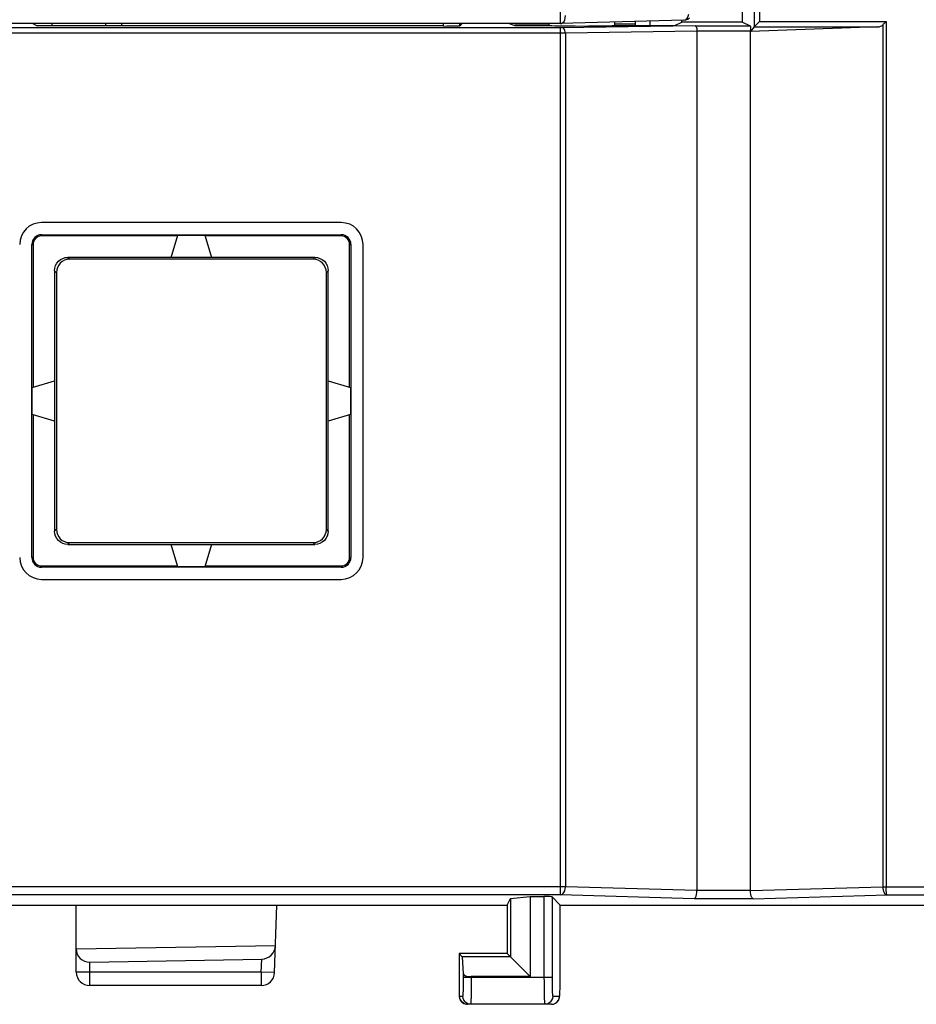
# Model space of a CAD drawing. Header units: millimetres. Extents: x -2013 to 423, y -990 to -169.
# Tile 23 of 50: x -435 to -402, y -582 to -545. Entities that reach past the tile are written whole.
import ezdxf

# ---------------------------------------------------------------- set-up
doc = ezdxf.new("R2010")
doc.units = ezdxf.units.MM
doc.header["$LTSCALE"] = 30.734
doc.layers.get('0').update_dxf_attribs({"linetype": 'CONTINUOUS'})
doc.layers.add('02___PRT_ALL_AXES', color=7, linetype='CONTINUOUS')

msp = doc.modelspace()

# ---------------------------------------------------------------- linework, layer by layer
at = {"color": 7, "linetype": 'Continuous'}
for p, q in [((-415.019, -544.898), (-415.019, -355.8)), ((-407.781, -540.876), (-407.781, -545.019)), ((-407.581, -541.115), (-407.581, -544.819)), ((-415.019, -544.898), (-442.401, -544.898)), ((-434.014, -544.976), (-434.014, -544.898)), ((-415.439, -544.94), (-416.728, -544.951)), ((-410.406, -544.769), (-415.019, -544.898)), ((-409.984, -544.983), (-414.974, -545.052)), ((-412.214, -544.912), (-412.989, -544.919)), ((-412.214, -544.965), (-412.214, -544.819)), ((-411.661, -544.965), (-411.661, -544.804)), ((-409.984, -544.983), (-407.921, -544.983)), ((-408.211, -544.838), (-407.921, -544.983)), ((-407.581, -544.819), (-402.844, -544.819)), ((-402.968, -544.944), (-402.968, -577.162)), ((-402.844, -544.819), (-402.927, -544.903)), ((-402.844, -544.819), (-402.844, -577.163)), ((-414.995, -545.052), (-442.386, -545.052)), ((-415.019, -545.252), (-442.386, -545.252)), ((-415.019, -577.463), (-415.019, -545.052)), ((-414.832, -545.252), (-415.019, -545.252)), ((-414.974, -545.052), (-414.995, -545.052)), ((-409.914, -545.183), (-414.832, -545.252)), ((-414.832, -545.252), (-414.832, -577.163)), ((-407.914, -545.183), (-409.914, -545.183)), ((-409.914, -545.183), (-409.914, -577.3)), ((-403.153, -545.019), (-407.914, -545.186)), ((-407.781, -545.019), (-407.914, -545.186)), ((-407.914, -577.3), (-407.914, -545.186)), ((-407.781, -545.019), (-403.153, -545.019)), ((-434.414, -552.788), (-423.214, -552.788)), ((-429.327, -552.834), (-434.414, -552.834)), ((-429.564, -553.634), (-429.317, -552.799)), ((-429.317, -552.799), (-428.31, -552.799)), ((-428.31, -552.799), (-428.064, -553.634)), ((-423.214, -552.834), (-428.3, -552.834)), ((-434.777, -564.851), (-434.777, -553.151)), ((-434.731, -553.151), (-434.731, -558.487)), ((-422.897, -558.487), (-422.897, -553.151)), ((-422.851, -553.151), (-422.851, -564.851)), ((-433.432, -553.634), (-433.361, -553.705)), ((-424.197, -553.634), (-433.431, -553.634)), ((-424.266, -553.705), (-433.361, -553.705)), ((-424.266, -553.705), (-424.195, -553.634)), ((-433.931, -554.132), (-433.859, -554.204)), ((-433.931, -554.134), (-433.931, -563.868)), ((-433.859, -554.204), (-433.859, -563.798)), ((-423.768, -554.204), (-423.697, -554.132)), ((-423.768, -563.798), (-423.768, -554.204)), ((-423.697, -563.868), (-423.697, -554.134)), ((-434.765, -558.498), (-433.931, -558.251)), ((-423.697, -558.251), (-422.862, -558.498)), ((-434.765, -559.504), (-434.765, -558.498)), ((-422.862, -558.498), (-422.862, -559.504)), ((-433.931, -559.751), (-434.765, -559.504)), ((-434.731, -559.514), (-434.731, -564.851)), ((-422.862, -559.504), (-423.697, -559.751)), ((-422.897, -564.851), (-422.897, -559.514)), ((-433.931, -563.87), (-433.859, -563.798)), ((-423.697, -563.87), (-423.768, -563.798)), ((-433.432, -564.368), (-433.361, -564.296)), ((-433.431, -564.368), (-424.197, -564.368)), ((-433.361, -564.296), (-424.266, -564.296)), ((-429.317, -565.203), (-429.564, -564.368)), ((-428.064, -564.368), (-428.31, -565.203)), ((-424.195, -564.368), (-424.266, -564.296)), ((-434.414, -565.168), (-429.327, -565.168)), ((-423.214, -565.214), (-434.414, -565.214)), ((-428.31, -565.203), (-429.317, -565.203)), ((-428.3, -565.168), (-423.214, -565.168)), ((-414.832, -577.163), (-442.486, -577.163)), ((-409.914, -577.3), (-414.832, -577.163)), ((-407.914, -577.303), (-409.914, -577.303)), ((-407.914, -577.3), (-402.968, -577.162)), ((-402.968, -577.162), (-402.844, -577.163)), ((-402.844, -577.163), (-398.051, -577.163)), ((-415.019, -577.463), (-442.389, -577.463)), ((-410.019, -577.603), (-415.019, -577.463)), ((-407.808, -577.603), (-410.019, -577.603)), ((-407.808, -577.603), (-402.808, -577.463)), ((-402.808, -577.463), (-398.15, -577.463)), ((-433.114, -580.351), (-433.114, -577.851)), ((-425.702, -580.368), (-425.614, -577.851)), ((-415.025, -577.851), (-354.014, -577.851)), ((-433.114, -579.482), (-425.666, -579.352)), ((-432.614, -579.973), (-426.184, -579.861)), ((-426.201, -580.351), (-426.184, -579.861)), ((-432.614, -580.851), (-432.614, -579.973)), ((-426.201, -580.351), (-433.114, -580.351)), ((-425.702, -580.368), (-426.201, -580.351)), ((-426.201, -580.351), (-426.201, -580.851)), ((-426.201, -580.851), (-432.614, -580.851))]:
    msp.add_line(p, q, dxfattribs=at)
for points in [[(-415.019, -544.898), (-414.969, -544.889), (-414.924, -544.86), (-414.884, -544.813), (-414.855, -544.75), (-414.837, -544.677), (-414.832, -544.598)], [(-410.406, -544.769), (-410.357, -544.761), (-410.311, -544.732), (-410.272, -544.684), (-410.242, -544.621), (-410.224, -544.548)], [(-410.406, -544.769), (-410.328, -544.759), (-410.256, -544.729), (-410.194, -544.681)], [(-409.984, -544.983), (-409.966, -544.991), (-409.948, -545.012), (-409.934, -545.045), (-409.923, -545.086), (-409.916, -545.133), (-409.914, -545.183)], [(-407.921, -544.983), (-407.919, -544.991), (-407.917, -545.011), (-407.916, -545.043), (-407.915, -545.084), (-407.914, -545.131), (-407.914, -545.186)], [(-407.781, -545.019), (-407.775, -545.014), (-407.763, -545.001)], [(-407.763, -545.001), (-407.654, -544.893), (-407.618, -544.857), (-407.581, -544.819)], [(-402.927, -544.903), (-402.948, -544.924), (-402.968, -544.944)], [(-414.832, -545.252), (-414.836, -545.201), (-414.849, -545.153), (-414.869, -545.112), (-414.894, -545.08), (-414.924, -545.06), (-414.956, -545.052)], [(-415.019, -577.463), (-414.971, -577.451), (-414.927, -577.42), (-414.888, -577.372), (-414.858, -577.31), (-414.839, -577.239), (-414.832, -577.163)], [(-410.019, -577.603), (-409.992, -577.589), (-409.966, -577.556), (-409.944, -577.507), (-409.928, -577.444), (-409.917, -577.374), (-409.914, -577.3)], [(-407.808, -577.603), (-407.836, -577.59), (-407.861, -577.558), (-407.882, -577.509), (-407.899, -577.448), (-407.909, -577.377), (-407.914, -577.303)], [(-402.968, -577.162), (-402.967, -577.189), (-402.965, -577.215), (-402.962, -577.24), (-402.958, -577.264), (-402.952, -577.287), (-402.946, -577.31), (-402.938, -577.332), (-402.929, -577.353), (-402.92, -577.372), (-402.91, -577.39), (-402.899, -577.406), (-402.887, -577.42), (-402.875, -577.432), (-402.863, -577.442), (-402.85, -577.45), (-402.837, -577.457), (-402.823, -577.461), (-402.808, -577.463)], [(-402.808, -577.463), (-402.812, -577.461), (-402.815, -577.456), (-402.818, -577.45), (-402.82, -577.442), (-402.823, -577.432), (-402.826, -577.42), (-402.828, -577.405), (-402.831, -577.39), (-402.833, -577.372), (-402.835, -577.352), (-402.837, -577.332), (-402.838, -577.31), (-402.84, -577.287), (-402.841, -577.264), (-402.842, -577.24), (-402.843, -577.215), (-402.843, -577.189), (-402.844, -577.163)]]:
    msp.add_lwpolyline(points, dxfattribs=at)
for centre, start, end in [((-432.614, -580.351), 180, 270), ((-426.201, -580.351), 270, 358)]:
    msp.add_arc(centre, 0.5, start, end, dxfattribs=at)
for centre, major_axis, ratio, start_param, end_param in [((-403.164, -544.819), (0.25, 0), 0.8, -1.527163, -0.674741), ((-433.357, -554.207), (0.356, -0.356), 0.992433, 2.359993, 3.923193), ((-424.27, -554.207), (0.356, 0.356), 0.992433, -0.7816, 0.7816), ((-433.357, -563.794), (0.356, 0.356), 0.992433, 2.359993, 3.923193), ((-424.27, -563.794), (-0.356, 0.356), 0.992433, 2.359993, 3.923193), ((-432.614, -579.473), (0.354, 0.36), 0.982697, -3.926991, -2.356194), ((-426.167, -579.361), (0.366, 0.36), 0.948965, -2.356194, -0.785398)]:
    msp.add_ellipse(centre, major_axis=major_axis, ratio=ratio, start_param=start_param, end_param=end_param, dxfattribs=at)
for points in [[(-433.931, -554.134), (-433.931, -554.006), (-433.824, -553.74), (-433.558, -553.634), (-433.431, -553.634)], [(-433.431, -564.368), (-433.558, -564.368), (-433.824, -564.262), (-433.931, -563.996), (-433.931, -563.868)], [(-423.697, -563.868), (-423.697, -563.996), (-423.803, -564.262), (-424.069, -564.368), (-424.197, -564.368)]]:
    msp.add_open_spline(points, degree=3, dxfattribs=at)
msp.add_open_spline([(-424.197, -553.634), (-424.069, -553.634), (-423.803, -553.74), (-423.697, -554.006), (-423.697, -554.134)], degree=3, knots=[0, 0, 0, 0, 0.499986, 1, 1, 1, 1], dxfattribs=at)
at = {"layer": '02___PRT_ALL_AXES', "color": 7, "linetype": 'Continuous'}
for p, q in [((-408.211, -544.838), (-408.211, -536.826)), ((-434.736, -544.898), (-434.581, -544.976)), ((-432.014, -544.976), (-434.581, -544.976)), ((-432.014, -544.976), (-432.014, -544.898)), ((-431.414, -544.986), (-432.014, -544.976)), ((-431.414, -544.986), (-431.414, -544.898)), ((-419.384, -544.986), (-431.414, -544.986)), ((-419.384, -544.986), (-419.384, -544.898)), ((-418.784, -544.976), (-418.784, -544.898)), ((-418.714, -544.906), (-418.784, -544.976)), ((-416.93, -544.898), (-416.728, -544.965)), ((-416.728, -544.965), (-415.439, -544.965)), ((-415.439, -544.965), (-415.439, -544.898)), ((-412.989, -544.965), (-412.989, -544.841)), ((-412.989, -544.965), (-410.738, -544.965)), ((-410.738, -544.965), (-410.483, -544.838)), ((-410.483, -544.838), (-410.483, -544.769)), ((-408.211, -544.838), (-410.483, -544.838)), ((-423.214, -552.333), (-434.414, -552.333)), ((-434.414, -552.834), (-434.414, -552.788)), ((-423.214, -552.834), (-423.214, -552.788)), ((-434.777, -553.151), (-434.731, -553.151)), ((-422.897, -553.151), (-422.851, -553.151)), ((-422.396, -564.851), (-422.396, -553.151)), ((-434.731, -564.851), (-434.777, -564.851)), ((-422.897, -564.851), (-422.851, -564.851)), ((-434.414, -565.168), (-434.414, -565.214)), ((-423.214, -565.168), (-423.214, -565.214)), ((-434.414, -565.668), (-423.214, -565.668)), ((-417.014, -577.851), (-416.885, -577.592)), ((-416.885, -577.592), (-416.15, -577.523)), ((-416.885, -577.592), (-416.885, -579.78)), ((-416.15, -577.523), (-415.632, -577.523)), ((-416.15, -577.523), (-416.15, -580.515)), ((-415.632, -577.523), (-415.632, -580.551)), ((-415.332, -577.533), (-415.025, -577.84)), ((-415.332, -577.533), (-415.332, -580.551)), ((-442.114, -577.851), (-417.014, -577.851)), ((-417.014, -577.851), (-417.013, -579.652)), ((-415.028, -580.698), (-415.025, -577.84)), ((-418.807, -579.657), (-418.685, -579.78)), ((-418.807, -579.657), (-418.807, -580.64)), ((-416.885, -579.78), (-418.685, -579.78)), ((-418.685, -579.78), (-418.655, -580.407)), ((-417.013, -579.652), (-418.507, -579.652)), ((-416.15, -580.515), (-417.013, -579.652)), ((-418.807, -580.576), (-418.807, -580.575)), ((-418.807, -580.617), (-418.806, -580.826)), ((-418.655, -580.692), (-418.656, -580.834)), ((-418.655, -580.407), (-418.655, -580.692)), ((-415.332, -580.551), (-418.655, -580.551)), ((-416.15, -580.515), (-418.355, -580.515)), ((-418.355, -580.515), (-418.355, -580.752)), ((-415.029, -580.766), (-415.028, -580.658)), ((-415.028, -580.576), (-415.028, -580.575)), ((-418.806, -580.774), (-418.805, -580.937)), ((-418.805, -580.912), (-418.803, -581.03)), ((-418.803, -581.03), (-418.802, -581.096)), ((-418.803, -581.07), (-418.801, -581.135)), ((-418.656, -580.834), (-418.657, -580.977)), ((-418.356, -580.955), (-418.357, -581.16)), ((-418.355, -580.752), (-418.356, -580.955)), ((-415.035, -581.05), (-415.033, -580.998)), ((-415.033, -581.001), (-415.032, -580.949)), ((-415.032, -580.956), (-415.031, -580.892)), ((-415.031, -580.914), (-415.03, -580.828)), ((-415.03, -580.831), (-415.029, -580.742)), ((-418.802, -581.125), (-418.8, -581.177)), ((-418.8, -581.161), (-418.799, -581.198)), ((-418.8, -581.184), (-418.799, -581.217)), ((-418.794, -581.251), (-418.667, -581.251)), ((-418.784, -581.329), (-418.794, -581.251)), ((-418.657, -581.329), (-418.667, -581.251)), ((-418.627, -581.401), (-418.657, -581.329)), ((-418.357, -581.16), (-418.359, -581.289)), ((-415.307, -581.251), (-415.052, -581.251)), ((-418.644, -581.511), (-418.707, -581.463)), ((-418.572, -581.541), (-418.644, -581.511)), ((-418.495, -581.551), (-418.572, -581.541)), ((-415.352, -581.551), (-418.495, -581.551)), ((-415.42, -581.485), (-415.457, -581.511)), ((-415.352, -581.551), (-415.274, -581.541)), ((-415.274, -581.541), (-415.202, -581.511)), ((-415.202, -581.511), (-415.14, -581.463))]:
    msp.add_line(p, q, dxfattribs=at)
for points in [[(-415.632, -580.551), (-415.631, -580.71), (-415.63, -580.863), (-415.629, -581.005), (-415.627, -581.135), (-415.625, -581.249), (-415.622, -581.348), (-415.619, -581.429), (-415.615, -581.493), (-415.612, -581.535), (-415.607, -581.551)], [(-415.332, -580.551), (-415.331, -580.663), (-415.331, -580.769), (-415.329, -580.869), (-415.327, -580.96), (-415.325, -581.04), (-415.322, -581.109), (-415.319, -581.166), (-415.316, -581.21), (-415.312, -581.238), (-415.307, -581.251)], [(-418.657, -580.977), (-418.659, -581.067), (-418.66, -581.109), (-418.661, -581.147), (-418.662, -581.18), (-418.663, -581.209), (-418.664, -581.231), (-418.665, -581.245), (-418.667, -581.251)], [(-415.107, -581.424), (-415.08, -581.379), (-415.064, -581.339), (-415.055, -581.305), (-415.05, -581.279), (-415.047, -581.255), (-415.044, -581.231), (-415.042, -581.203), (-415.04, -581.172), (-415.038, -581.136), (-415.036, -581.095), (-415.035, -581.05)], [(-415.052, -581.251), (-415.05, -581.248), (-415.048, -581.239), (-415.046, -581.224), (-415.044, -581.204), (-415.041, -581.179), (-415.04, -581.149), (-415.038, -581.115), (-415.036, -581.078), (-415.035, -581.039)], [(-418.799, -581.202), (-418.798, -581.218), (-418.797, -581.23), (-418.797, -581.239), (-418.796, -581.246), (-418.795, -581.25), (-418.794, -581.251)], [(-418.799, -581.217), (-418.798, -581.234), (-418.797, -581.249), (-418.796, -581.262), (-418.794, -581.278), (-418.791, -581.298), (-418.786, -581.324), (-418.775, -581.358), (-418.758, -581.395), (-418.734, -581.432), (-418.703, -581.466), (-418.667, -581.496), (-418.625, -581.521)], [(-418.707, -581.463), (-418.754, -581.401), (-418.784, -581.329)], [(-418.553, -581.486), (-418.579, -581.463), (-418.627, -581.401)], [(-418.359, -581.289), (-418.361, -581.402), (-418.362, -581.45), (-418.363, -581.491), (-418.364, -581.522), (-418.366, -581.543), (-418.367, -581.551)], [(-415.307, -581.251), (-415.318, -581.329), (-415.348, -581.401), (-415.395, -581.463), (-415.42, -581.485)], [(-415.196, -581.507), (-415.146, -581.469), (-415.107, -581.424)], [(-415.14, -581.463), (-415.092, -581.401), (-415.062, -581.329), (-415.052, -581.251)], [(-418.625, -581.521), (-418.578, -581.539), (-418.527, -581.549), (-418.495, -581.551)], [(-418.367, -581.551), (-418.445, -581.541), (-418.517, -581.511), (-418.553, -581.486)], [(-415.457, -581.511), (-415.53, -581.541), (-415.607, -581.551)], [(-415.352, -581.551), (-415.324, -581.55), (-415.256, -581.535), (-415.196, -581.507)]]:
    msp.add_lwpolyline(points, dxfattribs=at)
for centre, radius, start, end in [((-434.414, -553.151), 0.817, 90, 180), ((-423.214, -553.151), 0.817, 0, 90), ((-434.414, -553.151), 0.363, 90, 180), ((-434.414, -553.151), 0.317, 90, 180), ((-423.214, -553.151), 0.363, 0, 90), ((-423.214, -553.151), 0.317, 0, 90), ((-434.414, -564.851), 0.817, 180, 270), ((-434.414, -564.851), 0.363, 180, 270), ((-434.414, -564.851), 0.317, 180, 270), ((-423.214, -564.851), 0.817, 270, 0), ((-423.214, -564.851), 0.363, 270, 0), ((-423.214, -564.851), 0.317, 270, 0)]:
    msp.add_arc(centre, radius, start, end, dxfattribs=at)
for centre, major_axis, ratio, start_param, end_param in [((-419.384, -544.976), (0.6, 0), 0.017455, -1.570796, -0.017453), ((-414.214, -544.965), (1.225, 0), 0.017455, 3.141593, 6.283185), ((-415.632, -577.533), (0.3, 0), 0.034921, 0.034907, 1.570796), ((-418.507, -579.657), (0.3, 0), 0.017476, 1.570828, 3.159067), ((-418.355, -580.405), (0.3, 0), 0.367508, -3.124139, -1.570796)]:
    msp.add_ellipse(centre, major_axis=major_axis, ratio=ratio, start_param=start_param, end_param=end_param, dxfattribs=at)

doc.saveas('drawing.dxf')
